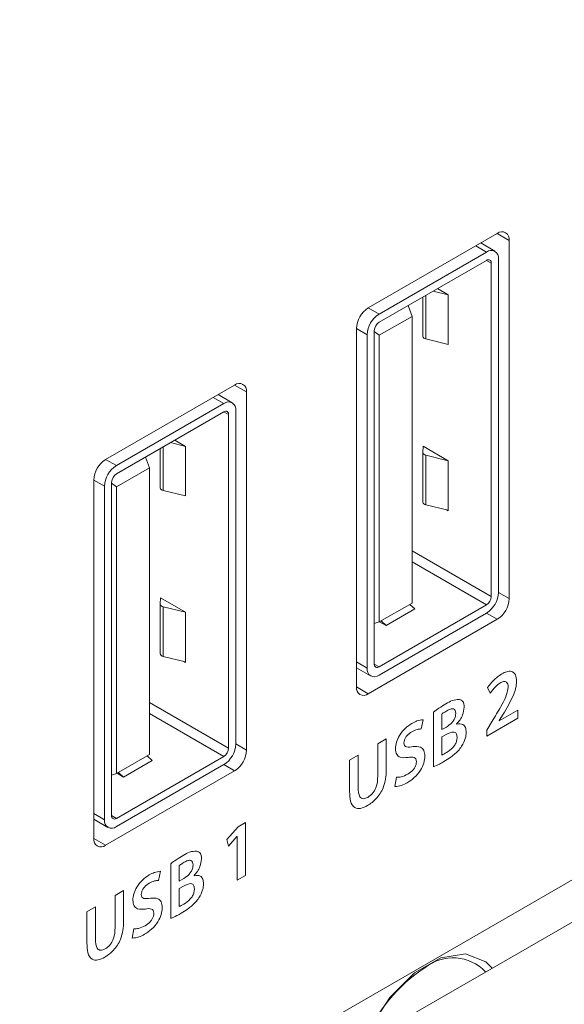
# Model space of a CAD drawing. Header units: millimetres. Extents: x 0 to 1118, y 0 to 864.
# Tile 20 of 248: x 287.18 to 291.22, y 125.26 to 132.55. Entities that reach past the tile are written whole.
import ezdxf

# ---------------------------------------------------------------- set-up
doc = ezdxf.new("R2010")
doc.units = ezdxf.units.MM

msp = doc.modelspace()

# ---------------------------------------------------------------- linework, layer by layer
at = {"color": 7, "linetype": 'Continuous', "lineweight": 15}
for p, q in [((283.998, 121.981), (303.7778, 133.3996)), ((304.0487, 133.2432), (283.948, 121.6393)), ((290.7199, 130.9689), (289.7653, 130.4178)), ((290.8083, 128.2641), (290.8083, 130.9178)), ((290.7028, 130.8373), (290.5974, 130.8982)), ((289.8448, 130.3719), (290.6403, 130.8311)), ((289.8448, 130.3106), (290.6403, 130.7698)), ((290.7287, 130.78), (290.7287, 128.31)), ((290.6757, 130.7494), (290.6757, 128.2794)), ((290.277, 130.5601), (290.3557, 130.5146)), ((290.1689, 130.2083), (290.1689, 130.4977)), ((290.3557, 130.5146), (290.2457, 130.542)), ((290.3557, 130.5146), (290.3557, 130.1472)), ((290.0888, 130.3545), (290.0611, 130.4355)), ((290.0888, 130.3545), (289.8466, 130.2147)), ((290.0888, 128.2315), (290.0888, 130.3545)), ((289.6769, 130.2647), (289.6769, 127.6109)), ((289.7565, 127.7487), (289.7565, 130.2188)), ((289.8095, 127.7793), (289.8095, 130.2494)), ((289.8095, 130.2418), (289.8466, 130.2147)), ((289.8466, 128.0917), (289.8466, 130.2147)), ((290.1915, 130.188), (290.3557, 130.1472)), ((288.7753, 129.8463), (287.8207, 129.2952)), ((288.7583, 129.7147), (288.6528, 129.7756)), ((288.8637, 127.1415), (288.8637, 129.7953)), ((287.9003, 129.2493), (288.6958, 129.7085)), ((287.9003, 129.1881), (288.6958, 129.6473)), ((288.7311, 129.6269), (288.7311, 127.1568)), ((288.7842, 129.6575), (288.7842, 127.1875)), ((288.4112, 129.3921), (288.3011, 129.4195)), ((288.3325, 129.4375), (288.4112, 129.3921)), ((288.4112, 129.3921), (288.4112, 129.0246)), ((290.1701, 129.3929), (290.1689, 129.3468)), ((290.1701, 129.3929), (290.3557, 129.2858)), ((288.1442, 129.2319), (288.1166, 129.3129)), ((288.2243, 129.0857), (288.2243, 129.3751)), ((290.1689, 128.9794), (290.1689, 129.3468)), ((290.3557, 129.2858), (290.1915, 129.3266)), ((290.1915, 129.3266), (290.1915, 128.9591)), ((288.1442, 129.2319), (287.9021, 129.0921)), ((288.1442, 127.1089), (288.1442, 129.2319)), ((290.3557, 129.2858), (290.3557, 128.9183)), ((287.7324, 129.1421), (287.7324, 126.4884)), ((287.8119, 126.6262), (287.8119, 129.0962)), ((287.8649, 126.6568), (287.8649, 129.1268)), ((287.8649, 129.1192), (287.9021, 129.0921)), ((287.9021, 126.9691), (287.9021, 129.0921)), ((288.247, 129.0655), (288.4112, 129.0246)), ((290.1915, 128.9591), (290.3557, 128.9183)), ((290.3557, 128.9142), (290.3433, 128.9214)), ((290.3557, 128.9183), (290.3557, 128.9142)), ((288.2256, 128.2703), (288.2243, 128.2243)), ((288.2243, 127.8568), (288.2243, 128.2243)), ((288.2256, 128.2703), (288.4112, 128.1632)), ((290.6403, 128.2182), (289.8448, 127.7589)), ((289.8466, 128.0917), (290.0888, 128.2315)), ((290.11, 128.1875), (290.0719, 128.2217)), ((288.4112, 128.1632), (288.247, 128.204)), ((288.247, 128.204), (288.247, 127.8366)), ((288.4112, 128.1632), (288.4112, 127.7957)), ((290.6403, 128.1569), (289.8448, 127.6977)), ((290.11, 128.1875), (289.8979, 128.0651)), ((289.7653, 127.5599), (290.7199, 128.111)), ((289.8466, 128.0917), (289.8095, 128.0788)), ((289.8979, 128.0651), (289.8492, 128.0932)), ((289.8598, 128.0993), (289.8979, 128.0651)), ((288.247, 127.8366), (288.4112, 127.7957)), ((288.4112, 127.7917), (288.3988, 127.7988)), ((288.4112, 127.7957), (288.4112, 127.7917)), ((289.6769, 127.7524), (289.7823, 127.6915)), ((290.6484, 127.6057), (290.6672, 127.5642)), ((290.2477, 127.4234), (290.2477, 127.0179)), ((290.3102, 127.294), (290.3102, 127.4097)), ((290.8711, 127.4389), (290.7332, 127.3593)), ((290.8711, 127.378), (290.8711, 127.4389)), ((290.1556, 127.2986), (290.1706, 127.367)), ((290.4193, 127.3345), (290.4193, 127.3357)), ((290.642, 127.2458), (290.8711, 127.378)), ((290.6824, 127.3563), (290.642, 127.2906)), ((290.7332, 127.3605), (290.7631, 127.4072)), ((290.7332, 127.3593), (290.7332, 127.3605)), ((290.3432, 127.313), (290.3102, 127.294)), ((290.642, 127.2906), (290.642, 127.2458)), ((289.8978, 127.2244), (289.8354, 127.1884)), ((289.8978, 126.9922), (289.8978, 127.2244)), ((290.3102, 127.2395), (290.3421, 127.2579)), ((290.3102, 127.1057), (290.3102, 127.2395)), ((289.8354, 127.1884), (289.8354, 126.9513)), ((288.6958, 127.0956), (287.9003, 126.6364)), ((287.9021, 126.9691), (288.1442, 127.1089)), ((288.1655, 127.065), (287.9533, 126.9425)), ((288.1655, 127.065), (288.1274, 127.0992)), ((289.6892, 127.104), (289.6267, 127.0679)), ((289.6267, 127.0679), (289.6267, 126.8351)), ((289.6892, 126.8669), (289.6892, 127.104)), ((287.8207, 126.4373), (288.7753, 126.9884)), ((288.6958, 127.0344), (287.9003, 126.5751)), ((287.9153, 126.9767), (287.9533, 126.9425)), ((287.9021, 126.9691), (287.8649, 126.9562)), ((287.9533, 126.9425), (287.9047, 126.9706)), ((289.9745, 126.9416), (289.9606, 126.8721)), ((287.7324, 126.6298), (287.8378, 126.5689)), ((288.8016, 126.5748), (288.7189, 126.48)), ((288.8556, 126.6059), (288.8016, 126.5748)), ((288.8556, 126.2145), (288.8556, 126.6059)), ((288.7189, 126.48), (288.7299, 126.4304)), ((288.7299, 126.4304), (288.7922, 126.5025)), ((288.7922, 126.5025), (288.7933, 126.5031)), ((288.7933, 126.5031), (288.7933, 126.1785)), ((288.2111, 126.176), (288.226, 126.2444)), ((288.3032, 126.3008), (288.3032, 125.8953)), ((288.3657, 126.1714), (288.3657, 126.2872)), ((288.3986, 126.1904), (288.3657, 126.1714)), ((288.4747, 126.212), (288.4747, 126.2132)), ((288.7933, 126.1785), (288.8556, 126.2145)), ((287.9533, 126.1019), (287.8908, 126.0658)), ((287.9533, 125.8696), (287.9533, 126.1019)), ((288.3657, 126.117), (288.3976, 126.1354)), ((288.3657, 125.9831), (288.3657, 126.117)), ((287.8908, 126.0658), (287.8908, 125.8287)), ((287.7447, 125.9814), (287.6822, 125.9454)), ((287.7447, 125.7444), (287.7447, 125.9814)), ((287.6822, 125.9454), (287.6822, 125.7125)), ((288.0299, 125.8191), (288.016, 125.7496))]:
    msp.add_line(p, q, dxfattribs=at)
at = {"color": 9, "linetype": 'Continuous', "lineweight": 15}
for p, q in [((290.7199, 130.9689), (290.8083, 130.9178)), ((290.6403, 130.8311), (290.5608, 130.877)), ((290.6757, 130.7494), (290.6403, 130.7698)), ((290.1915, 130.5107), (290.1915, 130.188)), ((289.7653, 130.4178), (289.8448, 130.3719)), ((289.7565, 130.2188), (289.6769, 130.2647)), ((288.7753, 129.8463), (288.8637, 129.7953)), ((288.6958, 129.7085), (288.6162, 129.7545)), ((288.7311, 129.6269), (288.6958, 129.6473)), ((288.247, 129.3882), (288.247, 129.0655)), ((287.8207, 129.2952), (287.9003, 129.2493)), ((287.8119, 129.0962), (287.7324, 129.1421)), ((290.0888, 128.6182), (290.6757, 128.2794)), ((290.6403, 128.2182), (290.0888, 128.5366)), ((290.7287, 128.31), (290.8083, 128.2641)), ((290.6403, 128.1569), (290.7199, 128.111)), ((289.6769, 127.7947), (289.7565, 127.7487)), ((289.8095, 127.7793), (289.8448, 127.7589)), ((289.6769, 127.6109), (289.7653, 127.5599)), ((288.1443, 127.4956), (288.7311, 127.1568)), ((288.6958, 127.0956), (288.1443, 127.414)), ((288.7842, 127.1874), (288.8637, 127.1415)), ((288.6958, 127.0343), (288.7753, 126.9884)), ((287.7324, 126.6721), (287.8119, 126.6262)), ((287.8649, 126.6568), (287.9003, 126.6364)), ((287.7324, 126.4884), (287.8207, 126.4373))]:
    msp.add_line(p, q, dxfattribs=at)
at = {"color": 7, "linetype": 'Continuous', "lineweight": 15, "flags": 128}
msp.add_lwpolyline([(290.6813, 125.5263), (290.6344, 125.5741), (290.4851, 125.6325), (290.3019, 125.6038), (290.107, 125.4913), (289.9238, 125.3085), (289.7745, 125.0776), (289.7275, 124.9757)], dxfattribs=at)
at = {"color": 7, "linetype": 'Continuous', "lineweight": 15}
for centre, radius, start, end in [((290.7544, 130.9266), 0.0546, 350.7872, 129.20353), ((290.6748, 130.7888), 0.0546, 350.78803, 129.20122), ((290.6541, 130.7529), 0.0218, 350.78495, 129.2043), ((289.8688, 130.256), 0.1921, 122.60549, 177.39401), ((289.9484, 130.21), 0.1921, 122.6066, 177.3934), ((289.8862, 130.2459), 0.0768, 122.60479, 177.39521), ((290.1934, 130.213), 0.025, 190.9252, 265.58078), ((288.8098, 129.804), 0.0546, 350.7872, 129.20353), ((288.7303, 129.6662), 0.0546, 350.78803, 129.20122), ((288.7096, 129.6304), 0.0218, 350.78495, 129.2043), ((290.1934, 129.3516), 0.025, 190.9252, 265.58078), ((287.9243, 129.1334), 0.1921, 122.60549, 177.39401), ((288.0038, 129.0875), 0.1921, 122.6066, 177.3934), ((287.9417, 129.1233), 0.0768, 122.60479, 177.39521), ((288.2489, 129.0904), 0.025, 190.9252, 265.58078), ((290.1934, 128.9841), 0.025, 190.9252, 265.58078), ((290.5368, 128.3187), 0.1921, 302.6066, 357.3934), ((288.2489, 128.229), 0.025, 190.9252, 265.58078), ((290.5989, 128.2829), 0.0768, 302.60479, 357.39521), ((290.6164, 128.2728), 0.1921, 302.6066, 357.3934), ((288.2489, 127.8616), 0.025, 190.9252, 265.58078), ((289.831, 127.7758), 0.0218, 170.78495, 309.2043), ((289.8103, 127.74), 0.0546, 170.78803, 309.20122), ((289.7308, 127.6022), 0.0546, 170.78803, 309.20122), ((288.5923, 127.1962), 0.1921, 302.6066, 357.3934), ((288.6544, 127.1603), 0.0768, 302.60479, 357.39521), ((288.6718, 127.1502), 0.1921, 302.6066, 357.3934), ((287.8658, 126.6174), 0.0546, 170.78803, 309.20122), ((287.8865, 126.6533), 0.0218, 170.78495, 309.2043), ((287.7862, 126.4796), 0.0546, 170.78803, 309.20122), ((290.3926, 125.2749), 0.3285, 42.91547, 129.30209), ((290.8014, 124.5667), 1.1431, 122.66156, 158.77682)]:
    msp.add_arc(centre, radius, start, end, dxfattribs=at)
for points, knots in [([(290.7531, 127.7067), (290.7319, 127.6923), (290.694, 127.6666), (290.6623, 127.6243), (290.6484, 127.6057)], [0, 0, 0, 0, 0.559728, 1, 1, 1, 1]), ([(290.8633, 127.6516), (290.8616, 127.6689), (290.8581, 127.7036), (290.8286, 127.7283), (290.7905, 127.7254), (290.7656, 127.7129), (290.7531, 127.7067)], [0, 0, 0, 0, 0.279614, 0.558662, 0.778934, 1, 1, 1, 1]), ([(290.6672, 127.5642), (290.6796, 127.5812), (290.7018, 127.6116), (290.7284, 127.6304), (290.7401, 127.6387)], [0, 0, 0, 0, 0.560303, 1, 1, 1, 1]), ([(290.7401, 127.6387), (290.7489, 127.6432), (290.7665, 127.6521), (290.7884, 127.6489), (290.7994, 127.6315), (290.8003, 127.6161), (290.8008, 127.6084)], [0, 0, 0, 0, 0.280996, 0.559047, 0.77941, 1, 1, 1, 1]), ([(290.7631, 127.4072), (290.7896, 127.4517), (290.8265, 127.5136), (290.8588, 127.5992), (290.8618, 127.6341), (290.8633, 127.6516)], [0, 0, 0, 0, 0.560337, 0.780247, 1, 1, 1, 1]), ([(290.8008, 127.6084), (290.7962, 127.5844), (290.787, 127.5361), (290.7389, 127.451), (290.7039, 127.3923), (290.6824, 127.3563)], [0, 0, 0, 0, 0.277461, 0.558282, 1, 1, 1, 1]), ([(290.3401, 127.4851), (290.3227, 127.4748), (290.2918, 127.4564), (290.2612, 127.4334), (290.2477, 127.4234)], [0, 0, 0, 0, 0.560089, 1, 1, 1, 1]), ([(290.4399, 127.5168), (290.4222, 127.516), (290.3904, 127.5146), (290.3555, 127.4942), (290.3401, 127.4851)], [0, 0, 0, 0, 0.557718, 1, 1, 1, 1]), ([(290.4752, 127.459), (290.4734, 127.4756), (290.4702, 127.5054), (290.4492, 127.5133), (290.4399, 127.5168)], [0, 0, 0, 0, 0.559543, 1, 1, 1, 1]), ([(290.3102, 127.4097), (290.317, 127.4148), (290.3292, 127.4237), (290.3414, 127.4308), (290.3468, 127.434)], [0, 0, 0, 0, 0.559694, 1, 1, 1, 1]), ([(290.4127, 127.4141), (290.4121, 127.4067), (290.411, 127.3919), (290.4006, 127.3677), (290.3787, 127.3368), (290.3578, 127.3228), (290.3432, 127.313)], [0, 0, 0, 0, 0.1869992, 0.37378, 0.560797, 1, 1, 1, 1]), ([(290.3468, 127.434), (290.3556, 127.4386), (290.3731, 127.4477), (290.3965, 127.4506), (290.411, 127.4372), (290.4121, 127.4218), (290.4127, 127.4141)], [0, 0, 0, 0, 0.281154, 0.560873, 0.779838, 1, 1, 1, 1]), ([(290.4193, 127.3357), (290.4279, 127.3456), (290.4452, 127.3652), (290.469, 127.4094), (290.4728, 127.4402), (290.4752, 127.459)], [0, 0, 0, 0, 0.281248, 0.562044, 1, 1, 1, 1]), ([(290.0882, 127.3399), (290.0716, 127.3289), (290.0384, 127.307), (289.9969, 127.2562), (289.9707, 127.2002), (289.9678, 127.1684), (289.9664, 127.1525)], [0, 0, 0, 0, 0.280838, 0.560181, 0.779992, 1, 1, 1, 1]), ([(290.1706, 127.367), (290.1558, 127.3653), (290.1293, 127.3623), (290.1008, 127.3467), (290.0882, 127.3399)], [0, 0, 0, 0, 0.559276, 1, 1, 1, 1]), ([(290.4897, 127.2738), (290.4886, 127.2863), (290.4865, 127.3112), (290.4634, 127.3389), (290.436, 127.3362), (290.4193, 127.3345)], [0, 0, 0, 0, 0.281124, 0.56129, 1, 1, 1, 1]), ([(290.0288, 127.1958), (290.0294, 127.2019), (290.0307, 127.2143), (290.0401, 127.2339), (290.0581, 127.2591), (290.0752, 127.2704), (290.0873, 127.2784)], [0, 0, 0, 0, 0.186657, 0.3738, 0.560638, 1, 1, 1, 1]), ([(290.0873, 127.2784), (290.1006, 127.2852), (290.1245, 127.2974), (290.1461, 127.2982), (290.1556, 127.2986)], [0, 0, 0, 0, 0.559932, 1, 1, 1, 1]), ([(290.3421, 127.2579), (290.3611, 127.2671), (290.3848, 127.2786), (290.4079, 127.2735), (290.4196, 127.2629), (290.4213, 127.2475), (290.4224, 127.2373)], [0, 0, 0, 0, 0.498838, 0.624533, 0.750159, 1, 1, 1, 1]), ([(290.4561, 127.1703), (290.467, 127.19), (290.4863, 127.2251), (290.4887, 127.2589), (290.4897, 127.2738)], [0, 0, 0, 0, 0.558826, 1, 1, 1, 1]), ([(290.0961, 127.1676), (290.0796, 127.1653), (290.0566, 127.1621), (290.0316, 127.1729), (290.0297, 127.1882), (290.0288, 127.1958)], [0, 0, 0, 0, 0.561945, 0.781384, 1, 1, 1, 1]), ([(290.4224, 127.2373), (290.4218, 127.229), (290.4205, 127.2123), (290.4099, 127.1847), (290.3841, 127.1504), (290.3607, 127.1346), (290.3443, 127.1236)], [0, 0, 0, 0, 0.187286, 0.373784, 0.560739, 1, 1, 1, 1]), ([(289.9664, 127.1525), (289.968, 127.1373), (289.9713, 127.107), (290.0063, 127.0831), (290.039, 127.0859), (290.0591, 127.0876)], [0, 0, 0, 0, 0.279604, 0.559176, 1, 1, 1, 1]), ([(290.1841, 127.0976), (290.1828, 127.1129), (290.1804, 127.1433), (290.1485, 127.1713), (290.116, 127.169), (290.0961, 127.1676)], [0, 0, 0, 0, 0.279921, 0.559352, 1, 1, 1, 1]), ([(290.3443, 127.1236), (290.3379, 127.12), (290.3265, 127.1134), (290.3152, 127.108), (290.3102, 127.1057)], [0, 0, 0, 0, 0.560058, 1, 1, 1, 1]), ([(290.3254, 127.0574), (290.341, 127.0668), (290.3667, 127.0822), (290.4019, 127.1092), (290.4313, 127.1359), (290.4478, 127.1588), (290.4561, 127.1703)], [0, 0, 0, 0, 0.340273, 0.560416, 0.780386, 1, 1, 1, 1]), ([(290.0534, 126.9003), (290.0711, 126.9118), (290.1063, 126.9346), (290.1517, 126.987), (290.1797, 127.0469), (290.1826, 127.0807), (290.1841, 127.0976)], [0, 0, 0, 0, 0.281088, 0.560178, 0.780103, 1, 1, 1, 1]), ([(290.1216, 127.0561), (290.1211, 127.0494), (290.1201, 127.0358), (290.1104, 127.0135), (290.0902, 126.9852), (290.071, 126.9726), (290.0575, 126.9637)], [0, 0, 0, 0, 0.187003, 0.373643, 0.560629, 1, 1, 1, 1]), ([(290.0591, 127.0876), (290.0753, 127.0901), (290.0979, 127.0935), (290.1194, 127.0785), (290.1209, 127.0636), (290.1216, 127.0561)], [0, 0, 0, 0, 0.560712, 0.780429, 1, 1, 1, 1]), ([(290.2477, 127.0179), (290.2622, 127.0245), (290.288, 127.0364), (290.314, 127.051), (290.3254, 127.0574)], [0, 0, 0, 0, 0.559893, 1, 1, 1, 1]), ([(289.7592, 126.7309), (289.7817, 126.7461), (289.8265, 126.7762), (289.8764, 126.8557), (289.8951, 126.93), (289.8969, 126.9714), (289.8978, 126.9922)], [0, 0, 0, 0, 0.279983, 0.558112, 0.778682, 1, 1, 1, 1]), ([(289.8354, 126.9513), (289.834, 126.9224), (289.8323, 126.8861), (289.8106, 126.8407), (289.7913, 126.8129), (289.7733, 126.8004), (289.7613, 126.7921)], [0, 0, 0, 0, 0.498871, 0.62465, 0.75033, 1, 1, 1, 1]), ([(289.9606, 126.8721), (289.9772, 126.8735), (290.007, 126.876), (290.0392, 126.8929), (290.0534, 126.9003)], [0, 0, 0, 0, 0.559247, 1, 1, 1, 1]), ([(290.0575, 126.9637), (290.0412, 126.9557), (290.012, 126.9415), (289.9859, 126.9416), (289.9745, 126.9416)], [0, 0, 0, 0, 0.559759, 1, 1, 1, 1]), ([(289.6267, 126.8351), (289.6278, 126.8104), (289.6298, 126.7613), (289.6576, 126.7113), (289.7075, 126.7048), (289.7419, 126.7222), (289.7592, 126.7309)], [0, 0, 0, 0, 0.28125, 0.559874, 0.779481, 1, 1, 1, 1]), ([(289.7613, 126.7921), (289.7495, 126.7869), (289.7317, 126.779), (289.7133, 126.7857), (289.6923, 126.8063), (289.6906, 126.84), (289.6892, 126.8669)], [0, 0, 0, 0, 0.249267, 0.374949, 0.500744, 1, 1, 1, 1]), ([(288.4954, 126.3942), (288.4776, 126.3934), (288.4458, 126.392), (288.411, 126.3716), (288.3955, 126.3626)], [0, 0, 0, 0, 0.557718, 1, 1, 1, 1]), ([(288.5306, 126.3364), (288.5288, 126.3531), (288.5257, 126.3829), (288.5046, 126.3907), (288.4954, 126.3942)], [0, 0, 0, 0, 0.559543, 1, 1, 1, 1]), ([(288.3955, 126.3626), (288.3782, 126.3523), (288.3473, 126.3338), (288.3167, 126.3109), (288.3032, 126.3008)], [0, 0, 0, 0, 0.560089, 1, 1, 1, 1]), ([(288.4023, 126.3114), (288.411, 126.316), (288.4285, 126.3252), (288.452, 126.328), (288.4664, 126.3146), (288.4676, 126.2993), (288.4681, 126.2916)], [0, 0, 0, 0, 0.281154, 0.560873, 0.779838, 1, 1, 1, 1]), ([(288.4747, 126.2132), (288.4834, 126.223), (288.5006, 126.2427), (288.5244, 126.2868), (288.5283, 126.3176), (288.5306, 126.3364)], [0, 0, 0, 0, 0.281248, 0.562044, 1, 1, 1, 1]), ([(288.226, 126.2444), (288.2112, 126.2427), (288.1847, 126.2398), (288.1563, 126.2242), (288.1437, 126.2173)], [0, 0, 0, 0, 0.559267, 1, 1, 1, 1]), ([(288.3657, 126.2872), (288.3725, 126.2922), (288.3846, 126.3012), (288.3969, 126.3083), (288.4023, 126.3114)], [0, 0, 0, 0, 0.559694, 1, 1, 1, 1]), ([(288.4681, 126.2916), (288.4676, 126.2842), (288.4665, 126.2694), (288.456, 126.2452), (288.4341, 126.2142), (288.4133, 126.2002), (288.3986, 126.1904)], [0, 0, 0, 0, 0.1869992, 0.37378, 0.560797, 1, 1, 1, 1]), ([(288.1437, 126.2173), (288.1271, 126.2063), (288.0939, 126.1844), (288.0523, 126.1337), (288.0261, 126.0776), (288.0232, 126.0458), (288.0218, 126.0299)], [0, 0, 0, 0, 0.280833, 0.560177, 0.779991, 1, 1, 1, 1]), ([(288.1427, 126.1558), (288.1561, 126.1626), (288.18, 126.1749), (288.2016, 126.1757), (288.2111, 126.176)], [0, 0, 0, 0, 0.559932, 1, 1, 1, 1]), ([(288.5452, 126.1513), (288.5441, 126.1637), (288.5419, 126.1887), (288.5188, 126.2164), (288.4914, 126.2136), (288.4747, 126.212)], [0, 0, 0, 0, 0.281124, 0.56129, 1, 1, 1, 1]), ([(288.0843, 126.0732), (288.0849, 126.0794), (288.0861, 126.0917), (288.0956, 126.1113), (288.1135, 126.1366), (288.1307, 126.1479), (288.1427, 126.1558)], [0, 0, 0, 0, 0.186657, 0.3738, 0.560638, 1, 1, 1, 1]), ([(288.3976, 126.1354), (288.4165, 126.1445), (288.4403, 126.156), (288.4634, 126.1509), (288.4751, 126.1403), (288.4767, 126.125), (288.4779, 126.1148)], [0, 0, 0, 0, 0.498838, 0.624533, 0.750159, 1, 1, 1, 1]), ([(288.4779, 126.1148), (288.4772, 126.1064), (288.476, 126.0898), (288.4654, 126.0621), (288.4396, 126.0278), (288.4162, 126.0121), (288.3998, 126.0011)], [0, 0, 0, 0, 0.187286, 0.373784, 0.560739, 1, 1, 1, 1]), ([(288.5116, 126.0477), (288.5224, 126.0674), (288.5418, 126.1026), (288.5441, 126.1364), (288.5452, 126.1513)], [0, 0, 0, 0, 0.558826, 1, 1, 1, 1]), ([(288.0218, 126.0299), (288.0235, 126.0148), (288.0268, 125.9845), (288.0618, 125.9606), (288.0945, 125.9634), (288.1145, 125.9651)], [0, 0, 0, 0, 0.279604, 0.559176, 1, 1, 1, 1]), ([(288.1516, 126.045), (288.1351, 126.0427), (288.1121, 126.0395), (288.0871, 126.0504), (288.0852, 126.0656), (288.0843, 126.0732)], [0, 0, 0, 0, 0.561945, 0.781384, 1, 1, 1, 1]), ([(288.2395, 125.9751), (288.2383, 125.9903), (288.2358, 126.0208), (288.2039, 126.0487), (288.1715, 126.0464), (288.1516, 126.045)], [0, 0, 0, 0, 0.279921, 0.559352, 1, 1, 1, 1]), ([(288.3809, 125.9348), (288.3965, 125.9442), (288.4221, 125.9597), (288.4574, 125.9866), (288.4867, 126.0133), (288.5033, 126.0363), (288.5116, 126.0477)], [0, 0, 0, 0, 0.340273, 0.560416, 0.780386, 1, 1, 1, 1]), ([(288.1088, 125.7778), (288.1265, 125.7892), (288.1618, 125.8121), (288.2072, 125.8644), (288.2352, 125.9244), (288.2381, 125.9582), (288.2395, 125.9751)], [0, 0, 0, 0, 0.281088, 0.560178, 0.780103, 1, 1, 1, 1]), ([(288.1145, 125.9651), (288.1308, 125.9675), (288.1534, 125.971), (288.1749, 125.9559), (288.1763, 125.941), (288.1771, 125.9336)], [0, 0, 0, 0, 0.560712, 0.780429, 1, 1, 1, 1]), ([(288.3998, 126.0011), (288.3934, 125.9974), (288.382, 125.9909), (288.3707, 125.9855), (288.3657, 125.9831)], [0, 0, 0, 0, 0.560058, 1, 1, 1, 1]), ([(288.1771, 125.9336), (288.1766, 125.9268), (288.1756, 125.9132), (288.1659, 125.8909), (288.1457, 125.8627), (288.1265, 125.85), (288.113, 125.8411)], [0, 0, 0, 0, 0.187003, 0.373643, 0.560629, 1, 1, 1, 1]), ([(288.3032, 125.8953), (288.3177, 125.902), (288.3435, 125.9139), (288.3695, 125.9284), (288.3809, 125.9348)], [0, 0, 0, 0, 0.559893, 1, 1, 1, 1]), ([(287.8146, 125.6084), (287.8371, 125.6235), (287.882, 125.6536), (287.9319, 125.7331), (287.9506, 125.8075), (287.9524, 125.8489), (287.9533, 125.8696)], [0, 0, 0, 0, 0.279983, 0.558112, 0.778682, 1, 1, 1, 1]), ([(287.8908, 125.8287), (287.8894, 125.7998), (287.8877, 125.7636), (287.866, 125.7182), (287.8467, 125.6904), (287.8287, 125.6779), (287.8168, 125.6696)], [0, 0, 0, 0, 0.498871, 0.62465, 0.75033, 1, 1, 1, 1]), ([(288.113, 125.8411), (288.0967, 125.8331), (288.0675, 125.8189), (288.0414, 125.819), (288.0299, 125.8191)], [0, 0, 0, 0, 0.559759, 1, 1, 1, 1]), ([(287.8168, 125.6696), (287.805, 125.6643), (287.7872, 125.6565), (287.7688, 125.6632), (287.7478, 125.6837), (287.7461, 125.7174), (287.7447, 125.7444)], [0, 0, 0, 0, 0.249267, 0.374949, 0.500744, 1, 1, 1, 1]), ([(288.016, 125.7496), (288.0327, 125.7509), (288.0624, 125.7534), (288.0946, 125.7703), (288.1088, 125.7778)], [0, 0, 0, 0, 0.559247, 1, 1, 1, 1]), ([(287.6822, 125.7125), (287.6832, 125.6879), (287.6853, 125.6388), (287.713, 125.5887), (287.763, 125.5823), (287.7974, 125.5997), (287.8146, 125.6084)], [0, 0, 0, 0, 0.28125, 0.559874, 0.779481, 1, 1, 1, 1])]:
    msp.add_open_spline(points, degree=3, knots=knots, dxfattribs=at)

doc.saveas('drawing.dxf')
